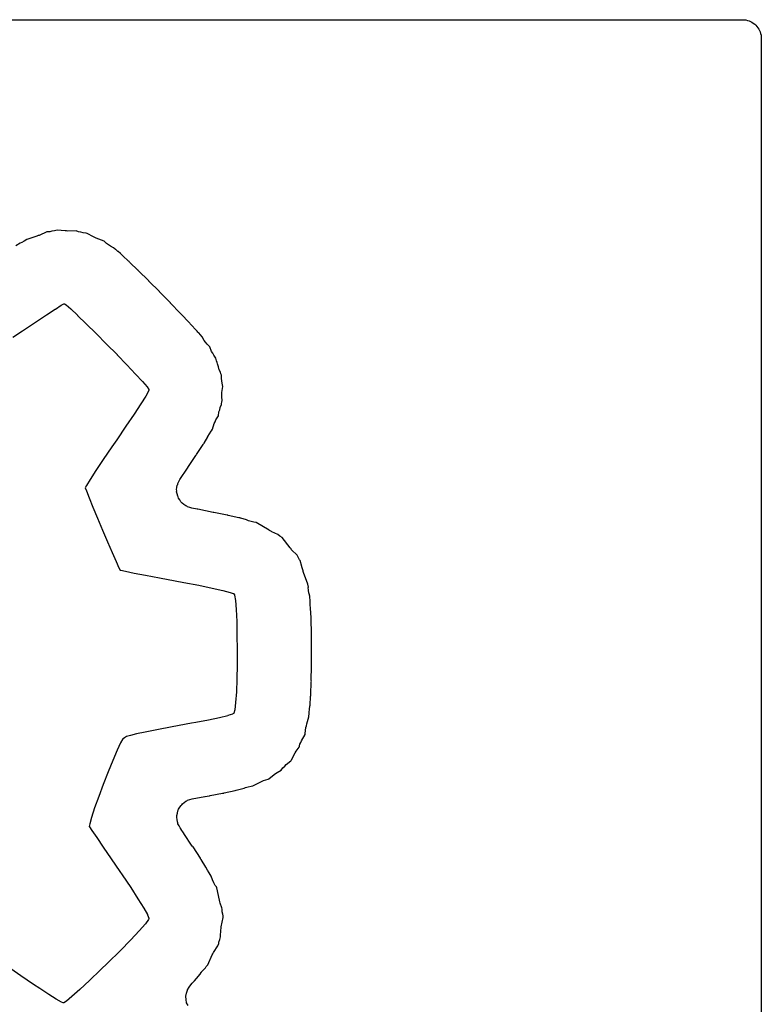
# Model space of a CAD drawing. Extents: x 88 to 361, y -189 to -115.
# Tile 41 of 41: x 356.3 to 361.37, y -123.98 to -117.26. Entities that reach past the tile are written whole.
import ezdxf

# ---------------------------------------------------------------- set-up
doc = ezdxf.new("R2010")
doc.units = 0
doc.header["$MEASUREMENT"] = 0
doc.layers.add('BLACK', color=7, linetype='CONTINUOUS')

msp = doc.modelspace()

# ---------------------------------------------------------------- linework, layer by layer
at = {"layer": 'Black'}
for p, q in [((332.464, -117.264), (361.24, -117.264)), ((361.24, -117.264), (361.251, -117.266)), ((361.251, -117.266), (361.262, -117.266)), ((361.262, -117.266), (361.272, -117.27)), ((361.272, -117.27), (361.283, -117.272)), ((361.283, -117.272), (361.293, -117.277)), ((361.293, -117.277), (361.303, -117.281)), ((361.303, -117.281), (361.312, -117.288)), ((361.312, -117.288), (361.322, -117.294)), ((361.322, -117.294), (361.329, -117.302)), ((361.329, -117.302), (361.337, -117.31)), ((361.337, -117.31), (361.343, -117.319)), ((361.343, -117.319), (361.35, -117.328)), ((361.35, -117.328), (361.354, -117.338)), ((361.354, -117.338), (361.359, -117.348)), ((361.359, -117.348), (361.361, -117.359)), ((361.361, -117.359), (361.365, -117.369)), ((361.365, -117.369), (361.365, -117.38)), ((361.365, -117.38), (361.367, -117.391)), ((361.367, -117.391), (361.367, -128.582)), ((356.42, -118.742), (356.357, -118.761)), ((356.428, -118.738), (356.42, -118.742)), ((356.436, -118.736), (356.428, -118.738)), ((356.488, -118.712), (356.436, -118.736)), ((356.507, -118.711), (356.488, -118.712)), ((356.522, -118.708), (356.507, -118.711)), ((356.539, -118.706), (356.522, -118.708)), ((356.557, -118.701), (356.539, -118.706)), ((356.613, -118.706), (356.557, -118.701)), ((356.622, -118.706), (356.613, -118.706)), ((356.63, -118.707), (356.622, -118.706)), ((356.687, -118.705), (356.63, -118.707)), ((356.704, -118.711), (356.687, -118.705)), ((356.72, -118.714), (356.704, -118.711)), ((356.736, -118.719), (356.72, -118.714)), ((356.756, -118.721), (356.736, -118.719)), ((356.763, -118.723), (356.756, -118.721)), ((356.806, -118.747), (356.763, -118.723)), ((356.816, -118.751), (356.806, -118.747)), ((356.825, -118.756), (356.816, -118.751)), ((356.879, -118.776), (356.825, -118.756)), ((356.306, -118.789), (356.276, -118.808)), ((356.316, -118.786), (356.306, -118.789)), ((356.333, -118.775), (356.316, -118.786)), ((356.351, -118.765), (356.333, -118.775)), ((356.357, -118.761), (356.351, -118.765)), ((356.896, -118.791), (356.879, -118.776)), ((356.909, -118.8), (356.896, -118.791)), ((356.922, -118.81), (356.909, -118.8)), ((356.942, -118.821), (356.922, -118.81)), ((356.953, -118.831), (356.942, -118.821)), ((356.955, -118.831), (356.953, -118.831)), ((356.956, -118.832), (356.955, -118.831)), ((356.961, -118.835), (356.956, -118.832)), ((356.973, -118.846), (356.961, -118.835)), ((356.974, -118.846), (356.973, -118.846)), ((356.973, -118.846), (356.973, -118.846)), ((356.99, -118.861), (356.974, -118.846)), ((356.974, -118.846), (356.974, -118.846)), ((357.006, -118.876), (356.99, -118.861)), ((357.007, -118.876), (357.006, -118.876)), ((357.006, -118.876), (357.006, -118.876)), ((357.006, -118.876), (357.006, -118.876)), ((357.045, -118.912), (357.007, -118.876)), ((357.049, -118.914), (357.045, -118.912)), ((357.051, -118.918), (357.049, -118.914)), ((357.111, -118.975), (357.051, -118.918)), ((357.113, -118.977), (357.111, -118.975)), ((357.114, -118.979), (357.113, -118.977)), ((357.182, -119.045), (357.114, -118.979)), ((357.183, -119.046), (357.182, -119.045)), ((357.184, -119.048), (357.183, -119.046)), ((357.256, -119.12), (357.184, -119.048)), ((357.257, -119.121), (357.256, -119.12)), ((357.258, -119.122), (357.257, -119.121)), ((357.329, -119.195), (357.258, -119.122)), ((356.546, -119.239), (356.586, -119.213)), ((356.586, -119.213), (356.603, -119.204)), ((356.586, -119.213), (356.586, -119.213)), ((356.586, -119.213), (356.586, -119.213)), ((356.603, -119.204), (356.604, -119.204)), ((356.604, -119.204), (356.605, -119.204)), ((356.605, -119.204), (356.605, -119.204)), ((356.605, -119.204), (356.605, -119.204)), ((356.605, -119.204), (356.606, -119.204)), ((356.606, -119.204), (356.607, -119.204)), ((356.607, -119.204), (356.607, -119.204)), ((356.607, -119.204), (356.607, -119.204)), ((356.607, -119.204), (356.608, -119.204)), ((356.608, -119.204), (356.608, -119.204)), ((356.608, -119.204), (356.619, -119.211)), ((356.619, -119.211), (356.619, -119.211)), ((356.619, -119.211), (356.619, -119.211)), ((356.619, -119.211), (356.651, -119.238)), ((357.331, -119.196), (357.329, -119.195)), ((357.332, -119.198), (357.331, -119.196)), ((357.399, -119.267), (357.332, -119.198)), ((356.409, -119.328), (356.485, -119.278)), ((356.485, -119.278), (356.545, -119.239)), ((356.485, -119.278), (356.485, -119.278)), ((356.485, -119.278), (356.485, -119.278)), ((356.545, -119.239), (356.545, -119.239)), ((356.545, -119.239), (356.546, -119.239)), ((356.651, -119.238), (356.651, -119.238)), ((356.651, -119.238), (356.651, -119.238)), ((356.651, -119.238), (356.698, -119.282)), ((356.698, -119.282), (356.698, -119.283)), ((356.698, -119.283), (356.698, -119.283)), ((356.698, -119.283), (356.757, -119.34)), ((357.401, -119.269), (357.399, -119.267)), ((357.403, -119.271), (357.401, -119.269)), ((357.462, -119.333), (357.403, -119.271)), ((356.321, -119.387), (356.409, -119.328)), ((356.409, -119.328), (356.409, -119.328)), ((356.409, -119.328), (356.409, -119.328)), ((356.757, -119.34), (356.757, -119.34)), ((356.757, -119.34), (356.757, -119.34)), ((356.757, -119.34), (356.824, -119.406)), ((357.465, -119.335), (357.462, -119.333)), ((357.467, -119.339), (357.465, -119.335)), ((357.514, -119.39), (357.467, -119.339)), ((356.255, -119.432), (356.321, -119.387)), ((356.321, -119.387), (356.321, -119.387)), ((356.321, -119.387), (356.321, -119.387)), ((356.824, -119.406), (356.824, -119.406)), ((356.824, -119.406), (356.824, -119.406)), ((356.824, -119.406), (356.895, -119.478)), ((357.519, -119.396), (357.514, -119.39)), ((357.514, -119.39), (357.514, -119.39)), ((357.524, -119.402), (357.519, -119.396)), ((357.525, -119.402), (357.524, -119.402)), ((357.548, -119.429), (357.525, -119.402)), ((357.561, -119.453), (357.548, -119.429)), ((356.895, -119.478), (356.895, -119.478)), ((356.895, -119.478), (356.895, -119.478)), ((356.895, -119.478), (356.967, -119.55)), ((357.572, -119.466), (357.561, -119.453)), ((357.582, -119.48), (357.572, -119.466)), ((357.6, -119.497), (357.582, -119.48)), ((357.613, -119.528), (357.6, -119.497)), ((356.967, -119.55), (356.967, -119.551)), ((356.967, -119.551), (356.967, -119.551)), ((356.967, -119.551), (357.034, -119.62)), ((357.621, -119.541), (357.613, -119.528)), ((357.628, -119.555), (357.621, -119.541)), ((357.641, -119.574), (357.628, -119.555)), ((357.034, -119.62), (357.034, -119.62)), ((357.034, -119.62), (357.034, -119.62)), ((357.034, -119.62), (357.093, -119.683)), ((357.646, -119.592), (357.641, -119.574)), ((357.651, -119.604), (357.646, -119.592)), ((357.652, -119.612), (357.651, -119.604)), ((357.659, -119.633), (357.652, -119.612)), ((357.665, -119.654), (357.659, -119.633)), ((357.093, -119.683), (357.093, -119.683)), ((357.093, -119.683), (357.093, -119.683)), ((357.093, -119.683), (357.14, -119.734)), ((357.673, -119.67), (357.665, -119.654)), ((357.676, -119.682), (357.673, -119.67)), ((357.68, -119.691), (357.676, -119.682)), ((357.68, -119.714), (357.68, -119.691)), ((357.14, -119.734), (357.14, -119.734)), ((357.14, -119.734), (357.14, -119.734)), ((357.14, -119.734), (357.172, -119.77)), ((357.683, -119.729), (357.68, -119.714)), ((357.684, -119.745), (357.683, -119.729)), ((357.683, -119.808), (357.689, -119.767)), ((357.689, -119.767), (357.684, -119.745)), ((357.163, -119.833), (357.129, -119.886)), ((357.181, -119.8), (357.163, -119.833)), ((357.163, -119.833), (357.163, -119.833)), ((357.163, -119.833), (357.163, -119.833)), ((357.172, -119.77), (357.172, -119.771)), ((357.172, -119.771), (357.172, -119.771)), ((357.172, -119.771), (357.183, -119.788)), ((357.184, -119.792), (357.181, -119.799)), ((357.181, -119.799), (357.181, -119.8)), ((357.181, -119.8), (357.181, -119.8)), ((357.183, -119.788), (357.184, -119.788)), ((357.184, -119.788), (357.184, -119.789)), ((357.184, -119.789), (357.184, -119.789)), ((357.184, -119.789), (357.184, -119.789)), ((357.184, -119.789), (357.184, -119.79)), ((357.184, -119.79), (357.184, -119.79)), ((357.184, -119.79), (357.184, -119.791)), ((357.184, -119.791), (357.184, -119.791)), ((357.184, -119.791), (357.184, -119.792)), ((357.184, -119.792), (357.184, -119.792)), ((357.682, -119.837), (357.683, -119.823)), ((357.683, -119.823), (357.683, -119.808)), ((357.129, -119.886), (357.084, -119.957)), ((357.129, -119.886), (357.129, -119.886)), ((357.129, -119.886), (357.129, -119.886)), ((357.671, -119.912), (357.68, -119.89)), ((357.68, -119.889), (357.683, -119.87)), ((357.68, -119.89), (357.68, -119.889)), ((357.684, -119.865), (357.682, -119.837)), ((357.683, -119.87), (357.684, -119.865)), ((357.084, -119.957), (357.028, -120.039)), ((357.084, -119.957), (357.084, -119.957)), ((357.084, -119.957), (357.084, -119.957)), ((357.642, -119.995), (357.659, -119.968)), ((357.659, -119.968), (357.663, -119.941)), ((357.663, -119.941), (357.668, -119.927)), ((357.668, -119.927), (357.671, -119.912)), ((357.618, -120.06), (357.63, -120.021)), ((357.63, -120.021), (357.637, -120.008)), ((357.637, -120.008), (357.642, -119.995)), ((357.028, -120.039), (356.966, -120.131)), ((357.028, -120.039), (357.028, -120.039)), ((357.028, -120.039), (357.028, -120.039)), ((357.588, -120.11), (357.599, -120.091)), ((357.599, -120.091), (357.61, -120.072)), ((357.61, -120.072), (357.612, -120.07)), ((357.61, -120.072), (357.61, -120.072)), ((357.61, -120.072), (357.61, -120.072)), ((357.61, -120.072), (357.61, -120.072)), ((357.612, -120.07), (357.618, -120.06)), ((356.966, -120.131), (356.932, -120.18)), ((356.966, -120.131), (356.966, -120.131)), ((356.966, -120.131), (356.966, -120.131)), ((357.51, -120.233), (357.555, -120.163)), ((357.555, -120.163), (357.558, -120.16)), ((357.558, -120.159), (357.559, -120.158)), ((357.558, -120.16), (357.558, -120.159)), ((357.559, -120.158), (357.561, -120.155)), ((357.561, -120.155), (357.587, -120.112)), ((357.587, -120.112), (357.588, -120.11)), ((356.932, -120.18), (356.873, -120.267)), ((357.506, -120.239), (357.508, -120.236)), ((357.508, -120.236), (357.51, -120.233)), ((356.873, -120.267), (356.823, -120.342)), ((356.873, -120.267), (356.873, -120.267)), ((357.451, -120.321), (357.506, -120.239)), ((356.823, -120.342), (356.784, -120.403)), ((356.823, -120.342), (356.823, -120.342)), ((357.396, -120.402), (357.448, -120.326)), ((357.448, -120.326), (357.45, -120.324)), ((357.45, -120.324), (357.451, -120.321)), ((356.784, -120.403), (356.758, -120.444)), ((357.378, -120.442), (357.381, -120.436)), ((357.381, -120.436), (357.382, -120.429)), ((357.382, -120.429), (357.39, -120.416)), ((357.39, -120.416), (357.396, -120.402)), ((356.758, -120.444), (356.75, -120.46)), ((356.75, -120.46), (356.758, -120.481)), ((356.758, -120.481), (356.776, -120.527)), ((357.374, -120.472), (357.376, -120.457)), ((357.375, -120.479), (357.374, -120.472)), ((357.374, -120.486), (357.375, -120.479)), ((357.378, -120.501), (357.374, -120.486)), ((357.376, -120.457), (357.378, -120.442)), ((357.381, -120.516), (357.378, -120.501)), ((356.776, -120.527), (356.802, -120.591)), ((357.384, -120.522), (357.381, -120.516)), ((357.386, -120.529), (357.384, -120.522)), ((357.395, -120.541), (357.386, -120.529)), ((357.402, -120.554), (357.395, -120.541)), ((357.408, -120.559), (357.402, -120.554)), ((357.412, -120.565), (357.408, -120.559)), ((357.424, -120.573), (357.412, -120.565)), ((357.436, -120.583), (357.424, -120.573)), ((356.802, -120.591), (356.802, -120.591)), ((356.802, -120.591), (356.834, -120.667)), ((357.443, -120.585), (357.436, -120.583)), ((357.448, -120.589), (357.443, -120.585)), ((357.463, -120.593), (357.448, -120.589)), ((357.477, -120.598), (357.463, -120.593)), ((357.515, -120.606), (357.477, -120.598)), ((357.517, -120.606), (357.515, -120.606)), ((357.519, -120.606), (357.517, -120.606)), ((357.623, -120.627), (357.519, -120.606)), ((357.626, -120.627), (357.623, -120.627)), ((357.628, -120.628), (357.626, -120.627)), ((357.719, -120.646), (357.628, -120.628)), ((356.834, -120.667), (356.834, -120.667)), ((356.834, -120.667), (356.868, -120.748)), ((357.723, -120.647), (357.719, -120.646)), ((357.726, -120.648), (357.723, -120.647)), ((357.799, -120.664), (357.726, -120.648)), ((357.801, -120.664), (357.799, -120.664)), ((357.806, -120.665), (357.801, -120.664)), ((357.811, -120.667), (357.806, -120.665)), ((357.812, -120.667), (357.811, -120.667)), ((357.85, -120.677), (357.812, -120.667)), ((357.865, -120.684), (357.85, -120.677)), ((357.884, -120.689), (357.865, -120.684)), ((357.902, -120.695), (357.884, -120.689)), ((357.918, -120.697), (357.902, -120.695)), ((358.006, -120.749), (357.918, -120.697)), ((356.868, -120.748), (356.868, -120.748)), ((356.868, -120.748), (356.902, -120.828)), ((358.008, -120.75), (358.006, -120.749)), ((358.009, -120.751), (358.008, -120.75)), ((358.018, -120.756), (358.009, -120.751)), ((358.022, -120.757), (358.018, -120.756)), ((358.025, -120.759), (358.022, -120.757)), ((358.064, -120.778), (358.025, -120.759)), ((356.902, -120.828), (356.902, -120.828)), ((356.902, -120.828), (356.934, -120.902)), ((358.065, -120.778), (358.064, -120.778)), ((358.078, -120.789), (358.065, -120.778)), ((358.095, -120.798), (358.078, -120.789)), ((358.15, -120.87), (358.095, -120.798)), ((356.934, -120.902), (356.934, -120.902)), ((356.934, -120.902), (356.961, -120.963)), ((358.155, -120.876), (358.15, -120.87)), ((358.159, -120.882), (358.155, -120.876)), ((358.196, -120.92), (358.159, -120.882)), ((356.961, -120.963), (356.98, -121.006)), ((358.203, -120.933), (358.196, -120.92)), ((358.213, -120.95), (358.203, -120.933)), ((358.218, -120.956), (358.213, -120.95)), ((358.228, -120.996), (358.218, -120.956)), ((356.98, -121.006), (356.988, -121.021)), ((356.988, -121.021), (356.992, -121.022)), ((356.992, -121.022), (357.024, -121.029)), ((357.024, -121.029), (357.083, -121.041)), ((357.083, -121.041), (357.083, -121.041)), ((357.083, -121.041), (357.162, -121.056)), ((358.229, -120.997), (358.228, -120.996)), ((358.229, -120.999), (358.229, -120.997)), ((358.237, -121.026), (358.229, -120.999)), ((358.239, -121.031), (358.237, -121.026)), ((358.24, -121.037), (358.239, -121.031)), ((358.271, -121.116), (358.24, -121.037)), ((357.162, -121.056), (357.162, -121.056)), ((357.162, -121.056), (357.258, -121.074)), ((357.258, -121.074), (357.258, -121.074)), ((357.258, -121.074), (357.365, -121.094)), ((357.365, -121.094), (357.365, -121.094)), ((357.365, -121.094), (357.365, -121.094)), ((357.365, -121.094), (357.422, -121.105)), ((357.422, -121.105), (357.422, -121.105)), ((357.422, -121.105), (357.422, -121.105)), ((357.422, -121.105), (357.525, -121.125)), ((357.525, -121.125), (357.526, -121.125)), ((357.526, -121.125), (357.526, -121.125)), ((357.526, -121.125), (357.616, -121.144)), ((357.616, -121.144), (357.616, -121.144)), ((357.616, -121.144), (357.616, -121.144)), ((357.616, -121.144), (357.689, -121.16)), ((357.689, -121.16), (357.689, -121.16)), ((357.689, -121.16), (357.689, -121.16)), ((357.689, -121.16), (357.739, -121.173)), ((357.739, -121.173), (357.739, -121.173)), ((357.739, -121.173), (357.74, -121.173)), ((357.74, -121.173), (357.761, -121.18)), ((358.273, -121.128), (358.271, -121.116)), ((358.273, -121.131), (358.273, -121.128)), ((358.274, -121.135), (358.273, -121.131)), ((358.273, -121.14), (358.274, -121.137)), ((358.275, -121.159), (358.273, -121.14)), ((358.274, -121.137), (358.274, -121.135)), ((358.274, -121.135), (358.274, -121.135)), ((358.277, -121.179), (358.275, -121.159)), ((358.278, -121.181), (358.277, -121.179)), ((357.761, -121.18), (357.762, -121.18)), ((357.762, -121.18), (357.762, -121.18)), ((357.762, -121.18), (357.762, -121.181)), ((357.762, -121.181), (357.763, -121.181)), ((357.763, -121.181), (357.763, -121.181)), ((357.763, -121.181), (357.763, -121.181)), ((357.763, -121.181), (357.764, -121.182)), ((357.764, -121.182), (357.764, -121.183)), ((357.764, -121.183), (357.764, -121.183)), ((357.764, -121.183), (357.764, -121.183)), ((357.764, -121.183), (357.768, -121.19)), ((357.768, -121.19), (357.768, -121.191)), ((357.768, -121.191), (357.769, -121.192)), ((357.769, -121.192), (357.775, -121.229)), ((357.775, -121.229), (357.775, -121.229)), ((357.775, -121.229), (357.775, -121.229)), ((357.775, -121.229), (357.78, -121.291)), ((358.278, -121.184), (358.278, -121.181)), ((358.283, -121.2), (358.278, -121.184)), ((358.286, -121.236), (358.283, -121.2)), ((358.287, -121.258), (358.286, -121.236)), ((358.286, -121.236), (358.286, -121.236)), ((357.78, -121.291), (357.78, -121.291)), ((357.78, -121.291), (357.78, -121.291)), ((357.78, -121.291), (357.784, -121.371)), ((358.288, -121.28), (358.287, -121.258)), ((358.292, -121.348), (358.288, -121.28)), ((358.288, -121.28), (358.288, -121.28)), ((357.784, -121.371), (357.784, -121.371)), ((357.784, -121.371), (357.784, -121.371)), ((357.784, -121.371), (357.786, -121.465)), ((358.292, -121.351), (358.292, -121.348)), ((358.292, -121.353), (358.292, -121.351)), ((358.292, -121.355), (358.292, -121.353)), ((358.292, -121.359), (358.292, -121.355)), ((358.294, -121.452), (358.292, -121.359)), ((357.786, -121.465), (357.786, -121.465)), ((357.786, -121.465), (357.786, -121.465)), ((357.786, -121.465), (357.787, -121.565)), ((358.295, -121.456), (358.294, -121.452)), ((358.294, -121.46), (358.295, -121.456)), ((358.295, -121.561), (358.294, -121.46)), ((357.787, -121.565), (357.787, -121.565)), ((357.787, -121.565), (357.787, -121.565)), ((357.787, -121.565), (357.787, -121.668)), ((358.296, -121.564), (358.295, -121.561)), ((358.295, -121.568), (358.296, -121.564)), ((358.295, -121.67), (358.295, -121.568)), ((357.787, -121.668), (357.785, -121.765)), ((357.787, -121.668), (357.787, -121.668)), ((357.787, -121.668), (357.787, -121.668)), ((358.293, -121.775), (358.295, -121.677)), ((358.296, -121.673), (358.295, -121.67)), ((358.295, -121.677), (358.296, -121.673)), ((357.785, -121.765), (357.782, -121.853)), ((357.785, -121.765), (357.785, -121.765)), ((357.785, -121.765), (357.785, -121.765)), ((358.29, -121.871), (358.293, -121.784)), ((358.294, -121.779), (358.293, -121.775)), ((358.293, -121.784), (358.294, -121.779)), ((358.294, -121.779), (358.294, -121.779)), ((358.294, -121.779), (358.294, -121.779)), ((357.782, -121.853), (357.777, -121.925)), ((357.782, -121.853), (357.782, -121.853)), ((357.782, -121.853), (357.782, -121.853)), ((358.285, -121.944), (358.289, -121.885)), ((358.289, -121.884), (358.29, -121.878)), ((358.289, -121.885), (358.289, -121.884)), ((358.29, -121.873), (358.29, -121.871)), ((358.29, -121.878), (358.29, -121.873)), ((357.771, -121.976), (357.764, -121.998)), ((357.772, -121.975), (357.771, -121.975)), ((357.771, -121.975), (357.771, -121.976)), ((357.777, -121.925), (357.772, -121.975)), ((357.777, -121.925), (357.777, -121.925)), ((357.777, -121.925), (357.777, -121.925)), ((358.28, -121.992), (358.282, -121.971)), ((358.282, -121.971), (358.284, -121.949)), ((358.284, -121.949), (358.285, -121.944)), ((357.591, -122.045), (357.505, -122.062)), ((357.666, -122.029), (357.591, -122.045)), ((357.591, -122.045), (357.591, -122.045)), ((357.591, -122.045), (357.591, -122.045)), ((357.723, -122.015), (357.666, -122.029)), ((357.666, -122.029), (357.666, -122.029)), ((357.666, -122.029), (357.666, -122.029)), ((357.724, -122.014), (357.723, -122.014)), ((357.723, -122.014), (357.723, -122.015)), ((357.756, -122.004), (357.724, -122.014)), ((357.757, -122.003), (357.756, -122.004)), ((357.762, -122.001), (357.757, -122.003)), ((357.757, -122.003), (357.757, -122.003)), ((357.763, -122), (357.762, -122.001)), ((357.762, -122.001), (357.762, -122.001)), ((357.762, -122.001), (357.762, -122.001)), ((357.764, -121.999), (357.763, -121.999)), ((357.763, -121.999), (357.763, -122)), ((357.763, -122), (357.763, -122)), ((357.763, -122), (357.763, -122)), ((357.764, -121.998), (357.764, -121.998)), ((357.764, -121.998), (357.764, -121.998)), ((357.764, -121.998), (357.764, -121.999)), ((358.262, -122.07), (358.277, -122.022)), ((358.277, -122.022), (358.28, -121.997)), ((358.28, -121.997), (358.28, -121.992)), ((357.238, -122.111), (357.158, -122.127)), ((357.343, -122.091), (357.238, -122.111)), ((357.238, -122.111), (357.238, -122.111)), ((357.476, -122.067), (357.343, -122.091)), ((357.343, -122.091), (357.343, -122.091)), ((357.505, -122.062), (357.476, -122.067)), ((357.505, -122.062), (357.505, -122.062)), ((357.505, -122.062), (357.505, -122.062)), ((358.251, -122.136), (358.256, -122.095)), ((358.256, -122.095), (358.26, -122.083)), ((358.26, -122.083), (358.262, -122.07)), ((357.007, -122.173), (356.991, -122.201)), ((357.008, -122.173), (357.007, -122.173)), ((357.017, -122.165), (357.008, -122.173)), ((357.032, -122.158), (357.017, -122.165)), ((357.059, -122.149), (357.032, -122.158)), ((357.1, -122.139), (357.059, -122.149)), ((357.158, -122.127), (357.1, -122.139)), ((358.222, -122.199), (358.226, -122.187)), ((358.226, -122.187), (358.251, -122.144)), ((358.252, -122.139), (358.251, -122.136)), ((358.251, -122.142), (358.252, -122.139)), ((358.251, -122.144), (358.251, -122.142)), ((356.968, -122.251), (356.939, -122.32)), ((356.991, -122.201), (356.968, -122.251)), ((358.191, -122.258), (358.197, -122.247)), ((358.197, -122.247), (358.21, -122.23)), ((358.21, -122.23), (358.212, -122.225)), ((358.212, -122.225), (358.213, -122.223)), ((358.213, -122.22), (358.216, -122.21)), ((358.213, -122.223), (358.213, -122.22)), ((358.216, -122.21), (358.222, -122.199)), ((356.939, -122.32), (356.906, -122.399)), ((358.153, -122.324), (358.156, -122.32)), ((358.156, -122.32), (358.159, -122.316)), ((358.159, -122.316), (358.183, -122.268)), ((358.183, -122.268), (358.191, -122.258)), ((358.06, -122.402), (358.087, -122.386)), ((358.087, -122.386), (358.1, -122.37)), ((358.1, -122.37), (358.112, -122.36)), ((358.112, -122.36), (358.122, -122.348)), ((358.122, -122.348), (358.153, -122.324)), ((356.906, -122.399), (356.873, -122.484)), ((357.967, -122.458), (358, -122.449)), ((358, -122.449), (358.004, -122.447)), ((358.004, -122.447), (358.039, -122.416)), ((358.039, -122.416), (358.05, -122.41)), ((358.05, -122.41), (358.06, -122.402)), ((356.873, -122.484), (356.842, -122.567)), ((357.781, -122.524), (357.789, -122.522)), ((357.789, -122.522), (357.834, -122.51)), ((357.789, -122.522), (357.789, -122.522)), ((357.834, -122.51), (357.844, -122.506)), ((357.844, -122.506), (357.863, -122.5)), ((357.863, -122.5), (357.883, -122.495)), ((357.883, -122.495), (357.894, -122.493)), ((357.894, -122.493), (357.903, -122.49)), ((357.903, -122.49), (357.939, -122.47)), ((357.939, -122.47), (357.954, -122.465)), ((357.954, -122.465), (357.967, -122.458)), ((356.842, -122.567), (356.814, -122.644)), ((357.449, -122.592), (357.464, -122.588)), ((357.464, -122.588), (357.479, -122.583)), ((357.479, -122.583), (357.567, -122.567)), ((357.567, -122.567), (357.568, -122.567)), ((357.568, -122.567), (357.596, -122.561)), ((357.568, -122.567), (357.568, -122.567)), ((357.596, -122.561), (357.599, -122.561)), ((357.599, -122.561), (357.602, -122.56)), ((357.602, -122.56), (357.687, -122.544)), ((357.687, -122.544), (357.69, -122.544)), ((357.69, -122.544), (357.693, -122.543)), ((357.693, -122.543), (357.696, -122.543)), ((357.696, -122.543), (357.699, -122.541)), ((357.699, -122.541), (357.774, -122.525)), ((357.774, -122.525), (357.781, -122.524)), ((357.774, -122.525), (357.774, -122.525)), ((356.814, -122.644), (356.793, -122.709)), ((357.385, -122.66), (357.387, -122.653)), ((357.387, -122.653), (357.396, -122.64)), ((357.396, -122.64), (357.404, -122.627)), ((357.404, -122.627), (357.409, -122.623)), ((357.409, -122.623), (357.413, -122.617)), ((357.413, -122.617), (357.426, -122.608)), ((357.426, -122.608), (357.437, -122.598)), ((357.437, -122.598), (357.444, -122.596)), ((357.444, -122.596), (357.449, -122.592)), ((356.793, -122.709), (356.78, -122.754)), ((357.375, -122.696), (357.38, -122.681)), ((357.376, -122.702), (357.375, -122.696)), ((357.375, -122.709), (357.376, -122.702)), ((357.378, -122.724), (357.375, -122.709)), ((357.379, -122.74), (357.378, -122.724)), ((357.38, -122.681), (357.382, -122.665)), ((357.382, -122.665), (357.385, -122.66)), ((356.78, -122.754), (356.777, -122.772)), ((356.777, -122.772), (356.778, -122.773)), ((356.778, -122.773), (356.795, -122.799)), ((357.382, -122.746), (357.379, -122.74)), ((357.383, -122.752), (357.382, -122.746)), ((357.391, -122.766), (357.383, -122.752)), ((357.397, -122.78), (357.391, -122.766)), ((357.404, -122.79), (357.397, -122.78)), ((357.405, -122.791), (357.404, -122.79)), ((357.421, -122.815), (357.405, -122.791)), ((357.405, -122.791), (357.405, -122.791)), ((356.795, -122.799), (356.828, -122.847)), ((356.828, -122.847), (356.828, -122.847)), ((356.828, -122.847), (356.872, -122.912)), ((357.423, -122.817), (357.421, -122.815)), ((357.424, -122.819), (357.423, -122.817)), ((357.481, -122.905), (357.424, -122.819)), ((356.872, -122.912), (356.872, -122.912)), ((356.872, -122.912), (356.926, -122.991)), ((357.484, -122.908), (357.481, -122.905)), ((357.486, -122.911), (357.484, -122.908)), ((357.536, -122.988), (357.486, -122.911)), ((356.926, -122.991), (356.986, -123.078)), ((357.538, -122.991), (357.536, -122.988)), ((357.539, -122.992), (357.538, -122.991)), ((357.54, -122.994), (357.539, -122.992)), ((357.541, -122.997), (357.54, -122.994)), ((357.574, -123.05), (357.541, -122.997)), ((357.585, -123.069), (357.574, -123.05)), ((357.574, -123.05), (357.574, -123.05)), ((356.986, -123.078), (356.986, -123.078)), ((356.986, -123.078), (356.986, -123.078)), ((356.986, -123.078), (357.002, -123.102)), ((357.002, -123.102), (357.002, -123.102)), ((357.002, -123.102), (357.002, -123.102)), ((357.002, -123.102), (357.06, -123.188)), ((357.596, -123.087), (357.585, -123.069)), ((357.596, -123.088), (357.596, -123.087)), ((357.61, -123.111), (357.596, -123.088)), ((357.618, -123.136), (357.61, -123.111)), ((357.06, -123.188), (357.06, -123.188)), ((357.06, -123.188), (357.06, -123.188)), ((357.06, -123.188), (357.11, -123.265)), ((357.628, -123.155), (357.618, -123.136)), ((357.638, -123.173), (357.628, -123.155)), ((357.646, -123.184), (357.638, -123.173)), ((357.648, -123.189), (357.646, -123.184)), ((357.666, -123.275), (357.648, -123.189)), ((357.11, -123.265), (357.11, -123.265)), ((357.11, -123.265), (357.11, -123.265)), ((357.11, -123.265), (357.149, -123.328)), ((357.149, -123.328), (357.149, -123.328)), ((357.149, -123.328), (357.149, -123.328)), ((357.149, -123.328), (357.175, -123.373)), ((357.669, -123.285), (357.666, -123.275)), ((357.671, -123.295), (357.669, -123.285)), ((357.683, -123.327), (357.671, -123.295)), ((357.684, -123.336), (357.683, -123.327)), ((357.175, -123.373), (357.175, -123.374)), ((357.175, -123.374), (357.175, -123.374)), ((357.175, -123.374), (357.184, -123.396)), ((357.184, -123.396), (357.184, -123.396)), ((357.184, -123.396), (357.184, -123.396)), ((357.184, -123.396), (357.184, -123.397)), ((357.184, -123.397), (357.185, -123.398)), ((357.678, -123.457), (357.691, -123.393)), ((357.686, -123.354), (357.684, -123.336)), ((357.69, -123.37), (357.686, -123.354)), ((357.691, -123.381), (357.69, -123.37)), ((357.691, -123.393), (357.691, -123.381)), ((357.161, -123.436), (357.119, -123.483)), ((357.182, -123.407), (357.161, -123.436)), ((357.161, -123.436), (357.161, -123.436)), ((357.161, -123.436), (357.161, -123.436)), ((357.184, -123.4), (357.182, -123.406)), ((357.182, -123.406), (357.182, -123.406)), ((357.182, -123.406), (357.182, -123.407)), ((357.185, -123.398), (357.184, -123.399)), ((357.184, -123.399), (357.184, -123.4)), ((357.184, -123.4), (357.184, -123.4)), ((357.184, -123.4), (357.184, -123.4)), ((357.185, -123.398), (357.185, -123.398)), ((357.185, -123.398), (357.185, -123.398)), ((357.678, -123.467), (357.678, -123.457)), ((357.119, -123.483), (357.061, -123.546)), ((357.119, -123.483), (357.119, -123.483)), ((357.119, -123.483), (357.119, -123.483)), ((357.669, -123.542), (357.674, -123.524)), ((357.674, -123.522), (357.676, -123.477)), ((357.674, -123.524), (357.674, -123.522)), ((357.676, -123.477), (357.678, -123.467)), ((357.061, -123.546), (356.988, -123.62)), ((357.061, -123.546), (357.061, -123.546)), ((357.061, -123.546), (357.061, -123.546)), ((357.626, -123.631), (357.656, -123.586)), ((357.656, -123.586), (357.658, -123.582)), ((357.658, -123.582), (357.662, -123.57)), ((357.662, -123.57), (357.663, -123.56)), ((357.663, -123.56), (357.669, -123.542)), ((356.988, -123.62), (356.903, -123.703)), ((356.988, -123.62), (356.988, -123.62)), ((356.988, -123.62), (356.988, -123.62)), ((357.586, -123.715), (357.616, -123.648)), ((357.616, -123.648), (357.622, -123.64)), ((357.622, -123.64), (357.626, -123.631)), ((356.31, -123.79), (356.219, -123.727)), ((356.903, -123.703), (356.855, -123.749)), ((356.903, -123.703), (356.903, -123.703)), ((356.903, -123.703), (356.903, -123.703)), ((357.57, -123.735), (357.575, -123.728)), ((357.575, -123.728), (357.58, -123.723)), ((357.58, -123.723), (357.586, -123.715)), ((356.396, -123.849), (356.31, -123.79)), ((356.855, -123.749), (356.779, -123.822)), ((356.855, -123.749), (356.855, -123.749)), ((356.855, -123.749), (356.855, -123.749)), ((357.51, -123.808), (357.535, -123.78)), ((357.535, -123.78), (357.541, -123.769)), ((357.541, -123.769), (357.543, -123.766)), ((357.543, -123.766), (357.544, -123.764)), ((357.544, -123.764), (357.557, -123.75)), ((357.557, -123.75), (357.57, -123.735)), ((357.57, -123.735), (357.57, -123.735)), ((356.44, -123.878), (356.396, -123.849)), ((356.779, -123.822), (356.712, -123.884)), ((356.779, -123.822), (356.779, -123.822)), ((356.779, -123.822), (356.779, -123.822)), ((357.459, -123.869), (357.471, -123.851)), ((357.471, -123.851), (357.481, -123.84)), ((357.471, -123.851), (357.471, -123.851)), ((357.471, -123.851), (357.471, -123.851)), ((357.481, -123.84), (357.495, -123.824)), ((357.481, -123.84), (357.481, -123.84)), ((357.495, -123.824), (357.51, -123.808)), ((357.51, -123.808), (357.51, -123.808)), ((356.5, -123.919), (356.44, -123.878)), ((356.44, -123.878), (356.44, -123.878)), ((356.44, -123.878), (356.44, -123.878)), ((356.552, -123.951), (356.5, -123.919)), ((356.5, -123.919), (356.5, -123.919)), ((356.5, -123.919), (356.5, -123.919)), ((356.658, -123.932), (356.621, -123.963)), ((356.712, -123.884), (356.658, -123.932)), ((356.658, -123.932), (356.658, -123.932)), ((356.658, -123.932), (356.658, -123.932)), ((356.712, -123.884), (356.712, -123.884)), ((356.712, -123.884), (356.712, -123.884)), ((357.437, -123.93), (357.442, -123.909)), ((357.437, -123.931), (357.437, -123.93)), ((357.44, -123.953), (357.437, -123.931)), ((357.437, -123.931), (357.437, -123.931)), ((357.442, -123.909), (357.447, -123.888)), ((357.447, -123.887), (357.459, -123.869)), ((357.447, -123.888), (357.447, -123.887)), ((357.447, -123.888), (357.447, -123.888)), ((356.587, -123.971), (356.552, -123.951)), ((356.552, -123.951), (356.552, -123.951)), ((356.552, -123.951), (356.552, -123.951)), ((356.588, -123.971), (356.587, -123.971)), ((356.599, -123.976), (356.588, -123.971)), ((356.588, -123.971), (356.588, -123.971)), ((356.6, -123.976), (356.599, -123.976)), ((356.601, -123.976), (356.6, -123.976)), ((356.602, -123.976), (356.601, -123.976)), ((356.601, -123.976), (356.601, -123.976)), ((356.601, -123.976), (356.601, -123.976)), ((356.603, -123.976), (356.602, -123.976)), ((356.602, -123.976), (356.602, -123.976)), ((356.604, -123.975), (356.603, -123.975)), ((356.603, -123.975), (356.603, -123.976)), ((356.603, -123.976), (356.603, -123.976)), ((356.621, -123.964), (356.604, -123.975)), ((356.621, -123.963), (356.621, -123.964)), ((356.621, -123.964), (356.621, -123.964)), ((357.442, -123.974), (357.44, -123.953)), ((357.442, -123.975), (357.442, -123.974)), ((357.442, -123.974), (357.442, -123.974)), ((357.452, -123.994), (357.442, -123.975))]:
    msp.add_line(p, q, dxfattribs=at)

doc.saveas('drawing.dxf')
